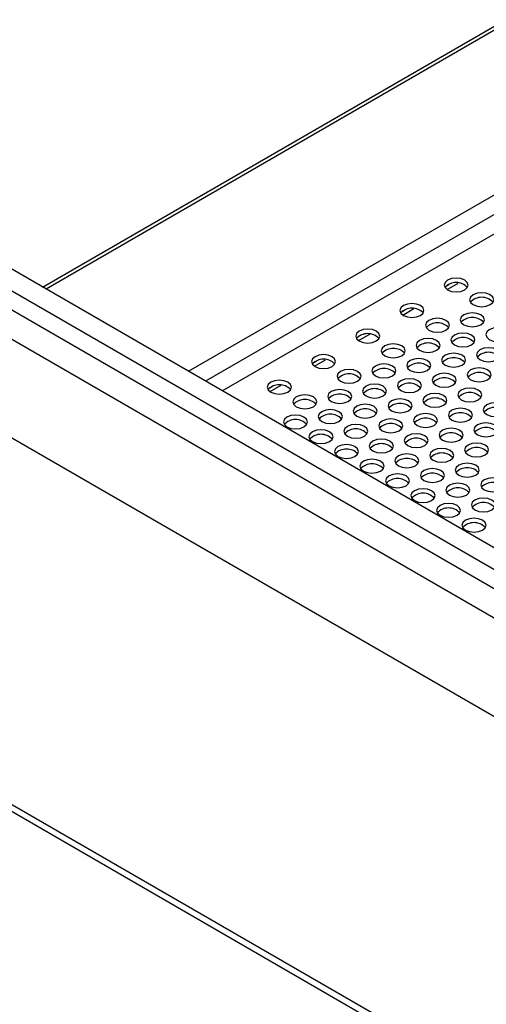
# Model space of a CAD drawing. Header units: millimetres. Extents: x 16 to 503, y 3 to 290.
# Tile 69 of 169: x 97.66 to 100.65, y 127.58 to 133.87. Entities that reach past the tile are written whole.
import ezdxf

# ---------------------------------------------------------------- set-up
doc = ezdxf.new("R2010")
doc.units = ezdxf.units.MM

msp = doc.modelspace()

# ---------------------------------------------------------------- linework, layer by layer
at = {"color": 7, "linetype": 'Continuous', "lineweight": 25}
for p, q in [((105.1061, 127.8106), (80.838, 141.8202)), ((105.0989, 127.6931), (80.7635, 141.7416)), ((105.088, 127.511), (81.0464, 141.3899)), ((105.1061, 127.9503), (81.7708, 141.4215)), ((81.0464, 140.7618), (105.088, 126.8829)), ((80.7635, 138.5789), (105.0989, 124.5304)), ((80.7906, 138.5191), (105.126, 124.4706)), ((98.7427, 131.6238), (103.2672, 134.2358)), ((103.3216, 134.141), (98.852, 131.5608)), ((98.9593, 131.4988), (103.3216, 134.017)), ((97.809, 132.1629), (100.9804, 133.9937)), ((101.0192, 133.9901), (97.8315, 132.1499)), ((100.3927, 132.17), (100.4108, 132.1805)), ((100.3968, 132.1469), (100.4681, 132.1881)), ((100.1099, 132.0068), (100.1279, 132.0172)), ((100.114, 131.9836), (100.1853, 132.0248)), ((99.827, 131.8435), (99.8451, 131.8539)), ((99.8311, 131.8204), (99.9024, 131.8615)), ((99.5442, 131.6802), (99.5623, 131.6906)), ((99.5483, 131.6571), (99.6196, 131.6982)), ((99.2613, 131.5169), (99.2794, 131.5273)), ((99.2654, 131.4938), (99.3367, 131.535))]:
    msp.add_line(p, q, dxfattribs=at)
at = {"color": 7, "linetype": 'Continuous', "lineweight": 25, "flags": 128}
for points in [[(100.5098, 132.1443), (100.5265, 132.1587), (100.5323, 132.1757), (100.5265, 132.1927), (100.5098, 132.2071), (100.4848, 132.2167), (100.4554, 132.2201), (100.426, 132.2167), (100.401, 132.2071), (100.3843, 132.1927), (100.3785, 132.1757), (100.3843, 132.1587), (100.401, 132.1443), (100.426, 132.1347), (100.4554, 132.1313), (100.4848, 132.1347), (100.5098, 132.1443)], [(100.673, 132.0501), (100.6896, 132.0645), (100.6955, 132.0815), (100.6896, 132.0985), (100.673, 132.1129), (100.648, 132.1225), (100.6186, 132.1259), (100.5891, 132.1225), (100.5642, 132.1129), (100.5475, 132.0985), (100.5416, 132.0815), (100.5475, 132.0645), (100.5642, 132.0501), (100.5891, 132.0405), (100.6186, 132.0371), (100.648, 132.0405), (100.673, 132.0501)], [(100.2269, 131.981), (100.2436, 131.9954), (100.2495, 132.0124), (100.2436, 132.0294), (100.2269, 132.0438), (100.202, 132.0534), (100.1725, 132.0568), (100.1431, 132.0534), (100.1182, 132.0438), (100.1015, 132.0294), (100.0956, 132.0124), (100.1015, 131.9954), (100.1182, 131.981), (100.1431, 131.9714), (100.1725, 131.968), (100.202, 131.9714), (100.2269, 131.981)], [(100.6131, 131.9214), (100.6298, 131.9358), (100.6357, 131.9528), (100.6298, 131.9698), (100.6131, 131.9842), (100.5882, 131.9938), (100.5587, 131.9972), (100.5293, 131.9938), (100.5043, 131.9842), (100.4877, 131.9698), (100.4818, 131.9528), (100.4877, 131.9358), (100.5043, 131.9214), (100.5293, 131.9117), (100.5587, 131.9084), (100.5882, 131.9117), (100.6131, 131.9214)], [(100.3901, 131.8868), (100.4068, 131.9012), (100.4126, 131.9182), (100.4068, 131.9352), (100.3901, 131.9496), (100.3652, 131.9592), (100.3357, 131.9626), (100.3063, 131.9592), (100.2813, 131.9496), (100.2647, 131.9352), (100.2588, 131.9182), (100.2647, 131.9012), (100.2813, 131.8868), (100.3063, 131.8772), (100.3357, 131.8738), (100.3652, 131.8772), (100.3901, 131.8868)], [(99.9441, 131.8177), (99.9608, 131.8321), (99.9666, 131.8491), (99.9608, 131.8661), (99.9441, 131.8805), (99.9191, 131.8902), (99.8897, 131.8935), (99.8603, 131.8902), (99.8353, 131.8805), (99.8186, 131.8661), (99.8128, 131.8491), (99.8186, 131.8321), (99.8353, 131.8177), (99.8603, 131.8081), (99.8897, 131.8047), (99.9191, 131.8081), (99.9441, 131.8177)], [(100.5533, 131.7926), (100.57, 131.807), (100.5758, 131.824), (100.57, 131.841), (100.5533, 131.8554), (100.5283, 131.865), (100.4989, 131.8684), (100.4695, 131.865), (100.4445, 131.8554), (100.4278, 131.841), (100.422, 131.824), (100.4278, 131.807), (100.4445, 131.7926), (100.4695, 131.783), (100.4989, 131.7796), (100.5283, 131.783), (100.5533, 131.7926)], [(100.7763, 131.8272), (100.793, 131.8416), (100.7988, 131.8586), (100.793, 131.8755), (100.7763, 131.89), (100.7514, 131.8996), (100.7219, 131.903), (100.6925, 131.8996), (100.6675, 131.89), (100.6508, 131.8755), (100.645, 131.8586), (100.6508, 131.8416), (100.6675, 131.8272), (100.6925, 131.8175), (100.7219, 131.8141), (100.7514, 131.8175), (100.7763, 131.8272)], [(100.3303, 131.7581), (100.347, 131.7725), (100.3528, 131.7895), (100.347, 131.8065), (100.3303, 131.8209), (100.3053, 131.8305), (100.2759, 131.8339), (100.2465, 131.8305), (100.2215, 131.8209), (100.2048, 131.8065), (100.199, 131.7895), (100.2048, 131.7725), (100.2215, 131.7581), (100.2465, 131.7484), (100.2759, 131.7451), (100.3053, 131.7484), (100.3303, 131.7581)], [(100.1073, 131.7235), (100.124, 131.7379), (100.1298, 131.7549), (100.124, 131.7719), (100.1073, 131.7863), (100.0823, 131.796), (100.0529, 131.7993), (100.0234, 131.796), (99.9985, 131.7863), (99.9818, 131.7719), (99.976, 131.7549), (99.9818, 131.7379), (99.9985, 131.7235), (100.0234, 131.7139), (100.0529, 131.7105), (100.0823, 131.7139), (100.1073, 131.7235)], [(100.4935, 131.6639), (100.5101, 131.6783), (100.516, 131.6953), (100.5101, 131.7123), (100.4935, 131.7267), (100.4685, 131.7363), (100.4391, 131.7397), (100.4096, 131.7363), (100.3847, 131.7267), (100.368, 131.7123), (100.3622, 131.6953), (100.368, 131.6783), (100.3847, 131.6639), (100.4096, 131.6542), (100.4391, 131.6509), (100.4685, 131.6542), (100.4935, 131.6639)], [(100.7165, 131.6984), (100.7332, 131.7128), (100.739, 131.7298), (100.7332, 131.7468), (100.7165, 131.7612), (100.6915, 131.7708), (100.6621, 131.7742), (100.6326, 131.7708), (100.6077, 131.7612), (100.591, 131.7468), (100.5852, 131.7298), (100.591, 131.7128), (100.6077, 131.6984), (100.6326, 131.6888), (100.6621, 131.6854), (100.6915, 131.6888), (100.7165, 131.6984)], [(99.6613, 131.6545), (99.6779, 131.6689), (99.6838, 131.6859), (99.6779, 131.7028), (99.6613, 131.7173), (99.6363, 131.7269), (99.6069, 131.7303), (99.5774, 131.7269), (99.5525, 131.7173), (99.5358, 131.7028), (99.5299, 131.6859), (99.5358, 131.6689), (99.5525, 131.6545), (99.5774, 131.6448), (99.6069, 131.6414), (99.6363, 131.6448), (99.6613, 131.6545)], [(100.2705, 131.6293), (100.2871, 131.6437), (100.293, 131.6607), (100.2871, 131.6777), (100.2705, 131.6921), (100.2455, 131.7018), (100.2161, 131.7051), (100.1866, 131.7018), (100.1617, 131.6921), (100.145, 131.6777), (100.1391, 131.6607), (100.145, 131.6437), (100.1617, 131.6293), (100.1866, 131.6197), (100.2161, 131.6163), (100.2455, 131.6197), (100.2705, 131.6293)], [(99.8244, 131.5603), (99.8411, 131.5747), (99.847, 131.5917), (99.8411, 131.6086), (99.8244, 131.6231), (99.7995, 131.6327), (99.77, 131.6361), (99.7406, 131.6327), (99.7156, 131.6231), (99.699, 131.6086), (99.6931, 131.5917), (99.699, 131.5747), (99.7156, 131.5603), (99.7406, 131.5506), (99.77, 131.5472), (99.7995, 131.5506), (99.8244, 131.5603)], [(100.0474, 131.5948), (100.0641, 131.6092), (100.07, 131.6262), (100.0641, 131.6432), (100.0474, 131.6576), (100.0225, 131.6672), (99.9931, 131.6706), (99.9636, 131.6672), (99.9387, 131.6576), (99.922, 131.6432), (99.9161, 131.6262), (99.922, 131.6092), (99.9387, 131.5948), (99.9636, 131.5852), (99.9931, 131.5818), (100.0225, 131.5852), (100.0474, 131.5948)], [(100.4336, 131.5351), (100.4503, 131.5495), (100.4562, 131.5665), (100.4503, 131.5835), (100.4336, 131.5979), (100.4087, 131.6076), (100.3792, 131.6109), (100.3498, 131.6076), (100.3248, 131.5979), (100.3082, 131.5835), (100.3023, 131.5665), (100.3082, 131.5495), (100.3248, 131.5351), (100.3498, 131.5255), (100.3792, 131.5221), (100.4087, 131.5255), (100.4336, 131.5351)], [(100.6566, 131.5697), (100.6733, 131.5841), (100.6792, 131.6011), (100.6733, 131.6181), (100.6566, 131.6325), (100.6317, 131.6421), (100.6023, 131.6455), (100.5728, 131.6421), (100.5479, 131.6325), (100.5312, 131.6181), (100.5253, 131.6011), (100.5312, 131.5841), (100.5479, 131.5697), (100.5728, 131.56), (100.6023, 131.5567), (100.6317, 131.56), (100.6566, 131.5697)], [(99.3784, 131.4912), (99.3951, 131.5056), (99.4009, 131.5226), (99.3951, 131.5396), (99.3784, 131.554), (99.3535, 131.5636), (99.324, 131.567), (99.2946, 131.5636), (99.2696, 131.554), (99.253, 131.5396), (99.2471, 131.5226), (99.253, 131.5056), (99.2696, 131.4912), (99.2946, 131.4815), (99.324, 131.4782), (99.3535, 131.4815), (99.3784, 131.4912)], [(100.2106, 131.5006), (100.2273, 131.515), (100.2332, 131.532), (100.2273, 131.549), (100.2106, 131.5634), (100.1857, 131.573), (100.1562, 131.5764), (100.1268, 131.573), (100.1018, 131.5634), (100.0852, 131.549), (100.0793, 131.532), (100.0852, 131.515), (100.1018, 131.5006), (100.1268, 131.491), (100.1562, 131.4876), (100.1857, 131.491), (100.2106, 131.5006)], [(99.7646, 131.4315), (99.7813, 131.4459), (99.7871, 131.4629), (99.7813, 131.4799), (99.7646, 131.4943), (99.7396, 131.5039), (99.7102, 131.5073), (99.6808, 131.5039), (99.6558, 131.4943), (99.6391, 131.4799), (99.6333, 131.4629), (99.6391, 131.4459), (99.6558, 131.4315), (99.6808, 131.4219), (99.7102, 131.4185), (99.7396, 131.4219), (99.7646, 131.4315)], [(99.9876, 131.4661), (100.0043, 131.4805), (100.0101, 131.4975), (100.0043, 131.5144), (99.9876, 131.5289), (99.9627, 131.5385), (99.9332, 131.5419), (99.9038, 131.5385), (99.8788, 131.5289), (99.8622, 131.5144), (99.8563, 131.4975), (99.8622, 131.4805), (99.8788, 131.4661), (99.9038, 131.4564), (99.9332, 131.453), (99.9627, 131.4564), (99.9876, 131.4661)], [(100.5968, 131.4409), (100.6135, 131.4553), (100.6193, 131.4723), (100.6135, 131.4893), (100.5968, 131.5037), (100.5719, 131.5134), (100.5424, 131.5167), (100.513, 131.5134), (100.488, 131.5037), (100.4714, 131.4893), (100.4655, 131.4723), (100.4714, 131.4553), (100.488, 131.4409), (100.513, 131.4313), (100.5424, 131.4279), (100.5719, 131.4313), (100.5968, 131.4409)], [(99.5416, 131.397), (99.5583, 131.4114), (99.5641, 131.4284), (99.5583, 131.4454), (99.5416, 131.4598), (99.5166, 131.4694), (99.4872, 131.4728), (99.4578, 131.4694), (99.4328, 131.4598), (99.4161, 131.4454), (99.4103, 131.4284), (99.4161, 131.4114), (99.4328, 131.397), (99.4578, 131.3873), (99.4872, 131.384), (99.5166, 131.3873), (99.5416, 131.397)], [(100.1508, 131.3719), (100.1675, 131.3863), (100.1733, 131.4033), (100.1675, 131.4202), (100.1508, 131.4347), (100.1258, 131.4443), (100.0964, 131.4477), (100.067, 131.4443), (100.042, 131.4347), (100.0253, 131.4202), (100.0195, 131.4033), (100.0253, 131.3863), (100.042, 131.3719), (100.067, 131.3622), (100.0964, 131.3588), (100.1258, 131.3622), (100.1508, 131.3719)], [(100.3738, 131.4064), (100.3905, 131.4208), (100.3963, 131.4378), (100.3905, 131.4548), (100.3738, 131.4692), (100.3488, 131.4788), (100.3194, 131.4822), (100.29, 131.4788), (100.265, 131.4692), (100.2483, 131.4548), (100.2425, 131.4378), (100.2483, 131.4208), (100.265, 131.4064), (100.29, 131.3968), (100.3194, 131.3934), (100.3488, 131.3968), (100.3738, 131.4064)], [(100.76, 131.3467), (100.7767, 131.3611), (100.7825, 131.3781), (100.7767, 131.3951), (100.76, 131.4095), (100.735, 131.4192), (100.7056, 131.4225), (100.6762, 131.4192), (100.6512, 131.4095), (100.6345, 131.3951), (100.6287, 131.3781), (100.6345, 131.3611), (100.6512, 131.3467), (100.6762, 131.3371), (100.7056, 131.3337), (100.735, 131.3371), (100.76, 131.3467)], [(99.7048, 131.3028), (99.7214, 131.3172), (99.7273, 131.3342), (99.7214, 131.3512), (99.7048, 131.3656), (99.6798, 131.3752), (99.6504, 131.3786), (99.6209, 131.3752), (99.596, 131.3656), (99.5793, 131.3512), (99.5735, 131.3342), (99.5793, 131.3172), (99.596, 131.3028), (99.6209, 131.2931), (99.6504, 131.2898), (99.6798, 131.2931), (99.7048, 131.3028)], [(99.9278, 131.3373), (99.9445, 131.3517), (99.9503, 131.3687), (99.9445, 131.3857), (99.9278, 131.4001), (99.9028, 131.4097), (99.8734, 131.4131), (99.844, 131.4097), (99.819, 131.4001), (99.8023, 131.3857), (99.7965, 131.3687), (99.8023, 131.3517), (99.819, 131.3373), (99.844, 131.3277), (99.8734, 131.3243), (99.9028, 131.3277), (99.9278, 131.3373)], [(100.537, 131.3122), (100.5537, 131.3266), (100.5595, 131.3436), (100.5537, 131.3606), (100.537, 131.375), (100.512, 131.3846), (100.4826, 131.388), (100.4532, 131.3846), (100.4282, 131.375), (100.4115, 131.3606), (100.4057, 131.3436), (100.4115, 131.3266), (100.4282, 131.3122), (100.4532, 131.3026), (100.4826, 131.2992), (100.512, 131.3026), (100.537, 131.3122)], [(99.4818, 131.2682), (99.4984, 131.2826), (99.5043, 131.2996), (99.4984, 131.3166), (99.4818, 131.331), (99.4568, 131.3407), (99.4274, 131.344), (99.3979, 131.3407), (99.373, 131.331), (99.3563, 131.3166), (99.3504, 131.2996), (99.3563, 131.2826), (99.373, 131.2682), (99.3979, 131.2586), (99.4274, 131.2552), (99.4568, 131.2586), (99.4818, 131.2682)], [(100.091, 131.2431), (100.1076, 131.2575), (100.1135, 131.2745), (100.1076, 131.2915), (100.091, 131.3059), (100.066, 131.3155), (100.0366, 131.3189), (100.0071, 131.3155), (99.9822, 131.3059), (99.9655, 131.2915), (99.9596, 131.2745), (99.9655, 131.2575), (99.9822, 131.2431), (100.0071, 131.2335), (100.0366, 131.2301), (100.066, 131.2335), (100.091, 131.2431)], [(100.314, 131.2777), (100.3306, 131.2921), (100.3365, 131.3091), (100.3306, 131.326), (100.314, 131.3405), (100.289, 131.3501), (100.2596, 131.3535), (100.2301, 131.3501), (100.2052, 131.3405), (100.1885, 131.326), (100.1827, 131.3091), (100.1885, 131.2921), (100.2052, 131.2777), (100.2301, 131.268), (100.2596, 131.2646), (100.289, 131.268), (100.314, 131.2777)], [(99.6449, 131.174), (99.6616, 131.1884), (99.6675, 131.2054), (99.6616, 131.2224), (99.6449, 131.2368), (99.62, 131.2465), (99.5905, 131.2498), (99.5611, 131.2465), (99.5362, 131.2368), (99.5195, 131.2224), (99.5136, 131.2054), (99.5195, 131.1884), (99.5362, 131.174), (99.5611, 131.1644), (99.5905, 131.161), (99.62, 131.1644), (99.6449, 131.174)], [(99.8679, 131.2086), (99.8846, 131.223), (99.8905, 131.24), (99.8846, 131.257), (99.8679, 131.2714), (99.843, 131.281), (99.8136, 131.2844), (99.7841, 131.281), (99.7592, 131.2714), (99.7425, 131.257), (99.7366, 131.24), (99.7425, 131.223), (99.7592, 131.2086), (99.7841, 131.1989), (99.8136, 131.1956), (99.843, 131.1989), (99.8679, 131.2086)], [(100.4771, 131.1834), (100.4938, 131.1979), (100.4997, 131.2148), (100.4938, 131.2318), (100.4771, 131.2463), (100.4522, 131.2559), (100.4228, 131.2593), (100.3933, 131.2559), (100.3684, 131.2463), (100.3517, 131.2318), (100.3458, 131.2148), (100.3517, 131.1979), (100.3684, 131.1834), (100.3933, 131.1738), (100.4228, 131.1704), (100.4522, 131.1738), (100.4771, 131.1834)], [(100.7002, 131.218), (100.7168, 131.2324), (100.7227, 131.2494), (100.7168, 131.2664), (100.7002, 131.2808), (100.6752, 131.2904), (100.6458, 131.2938), (100.6163, 131.2904), (100.5914, 131.2808), (100.5747, 131.2664), (100.5688, 131.2494), (100.5747, 131.2324), (100.5914, 131.218), (100.6163, 131.2084), (100.6458, 131.205), (100.6752, 131.2084), (100.7002, 131.218)], [(100.0311, 131.1144), (100.0478, 131.1288), (100.0537, 131.1458), (100.0478, 131.1628), (100.0311, 131.1772), (100.0062, 131.1868), (99.9767, 131.1902), (99.9473, 131.1868), (99.9223, 131.1772), (99.9057, 131.1628), (99.8998, 131.1458), (99.9057, 131.1288), (99.9223, 131.1144), (99.9473, 131.1047), (99.9767, 131.1014), (100.0062, 131.1047), (100.0311, 131.1144)], [(100.2541, 131.1489), (100.2708, 131.1633), (100.2767, 131.1803), (100.2708, 131.1973), (100.2541, 131.2117), (100.2292, 131.2213), (100.1997, 131.2247), (100.1703, 131.2213), (100.1454, 131.2117), (100.1287, 131.1973), (100.1228, 131.1803), (100.1287, 131.1633), (100.1454, 131.1489), (100.1703, 131.1393), (100.1997, 131.1359), (100.2292, 131.1393), (100.2541, 131.1489)], [(99.8081, 131.0798), (99.8248, 131.0942), (99.8306, 131.1112), (99.8248, 131.1282), (99.8081, 131.1426), (99.7832, 131.1523), (99.7537, 131.1556), (99.7243, 131.1523), (99.6993, 131.1426), (99.6827, 131.1282), (99.6768, 131.1112), (99.6827, 131.0942), (99.6993, 131.0798), (99.7243, 131.0702), (99.7537, 131.0668), (99.7832, 131.0702), (99.8081, 131.0798)], [(100.4173, 131.0547), (100.434, 131.0691), (100.4398, 131.0861), (100.434, 131.1031), (100.4173, 131.1175), (100.3924, 131.1271), (100.3629, 131.1305), (100.3335, 131.1271), (100.3085, 131.1175), (100.2919, 131.1031), (100.286, 131.0861), (100.2919, 131.0691), (100.3085, 131.0547), (100.3335, 131.0451), (100.3629, 131.0417), (100.3924, 131.0451), (100.4173, 131.0547)], [(100.6403, 131.0892), (100.657, 131.1037), (100.6629, 131.1206), (100.657, 131.1376), (100.6403, 131.152), (100.6154, 131.1617), (100.5859, 131.1651), (100.5565, 131.1617), (100.5315, 131.152), (100.5149, 131.1376), (100.509, 131.1206), (100.5149, 131.1037), (100.5315, 131.0892), (100.5565, 131.0796), (100.5859, 131.0762), (100.6154, 131.0796), (100.6403, 131.0892)], [(99.9713, 130.9856), (99.988, 131), (99.9938, 131.017), (99.988, 131.034), (99.9713, 131.0484), (99.9463, 131.0581), (99.9169, 131.0614), (99.8875, 131.0581), (99.8625, 131.0484), (99.8458, 131.034), (99.84, 131.017), (99.8458, 131), (99.8625, 130.9856), (99.8875, 130.976), (99.9169, 130.9726), (99.9463, 130.976), (99.9713, 130.9856)], [(100.1943, 131.0202), (100.211, 131.0346), (100.2168, 131.0516), (100.211, 131.0686), (100.1943, 131.083), (100.1693, 131.0926), (100.1399, 131.096), (100.1105, 131.0926), (100.0855, 131.083), (100.0688, 131.0686), (100.063, 131.0516), (100.0688, 131.0346), (100.0855, 131.0202), (100.1105, 131.0105), (100.1399, 131.0072), (100.1693, 131.0105), (100.1943, 131.0202)], [(100.3575, 130.926), (100.3742, 130.9404), (100.38, 130.9574), (100.3742, 130.9744), (100.3575, 130.9888), (100.3325, 130.9984), (100.3031, 131.0018), (100.2737, 130.9984), (100.2487, 130.9888), (100.232, 130.9744), (100.2262, 130.9574), (100.232, 130.9404), (100.2487, 130.926), (100.2737, 130.9163), (100.3031, 130.913), (100.3325, 130.9163), (100.3575, 130.926)], [(100.5805, 130.9605), (100.5972, 130.9749), (100.603, 130.9919), (100.5972, 131.0089), (100.5805, 131.0233), (100.5555, 131.0329), (100.5261, 131.0363), (100.4967, 131.0329), (100.4717, 131.0233), (100.455, 131.0089), (100.4492, 130.9919), (100.455, 130.9749), (100.4717, 130.9605), (100.4967, 130.9509), (100.5261, 130.9475), (100.5555, 130.9509), (100.5805, 130.9605)], [(100.1345, 130.8914), (100.1511, 130.9058), (100.157, 130.9228), (100.1511, 130.9398), (100.1345, 130.9542), (100.1095, 130.9639), (100.0801, 130.9672), (100.0506, 130.9639), (100.0257, 130.9542), (100.009, 130.9398), (100.0032, 130.9228), (100.009, 130.9058), (100.0257, 130.8914), (100.0506, 130.8818), (100.0801, 130.8784), (100.1095, 130.8818), (100.1345, 130.8914)], [(100.7437, 130.8663), (100.7603, 130.8807), (100.7662, 130.8977), (100.7603, 130.9147), (100.7437, 130.9291), (100.7187, 130.9387), (100.6893, 130.9421), (100.6598, 130.9387), (100.6349, 130.9291), (100.6182, 130.9147), (100.6124, 130.8977), (100.6182, 130.8807), (100.6349, 130.8663), (100.6598, 130.8567), (100.6893, 130.8533), (100.7187, 130.8567), (100.7437, 130.8663)], [(100.2977, 130.7972), (100.3143, 130.8116), (100.3202, 130.8286), (100.3143, 130.8456), (100.2977, 130.86), (100.2727, 130.8697), (100.2433, 130.873), (100.2138, 130.8697), (100.1889, 130.86), (100.1722, 130.8456), (100.1663, 130.8286), (100.1722, 130.8116), (100.1889, 130.7972), (100.2138, 130.7876), (100.2433, 130.7842), (100.2727, 130.7876), (100.2977, 130.7972)], [(100.5207, 130.8318), (100.5373, 130.8462), (100.5432, 130.8632), (100.5373, 130.8802), (100.5207, 130.8946), (100.4957, 130.9042), (100.4663, 130.9076), (100.4368, 130.9042), (100.4119, 130.8946), (100.3952, 130.8802), (100.3893, 130.8632), (100.3952, 130.8462), (100.4119, 130.8318), (100.4368, 130.8221), (100.4663, 130.8188), (100.4957, 130.8221), (100.5207, 130.8318)], [(100.6838, 130.7376), (100.7005, 130.752), (100.7064, 130.769), (100.7005, 130.786), (100.6838, 130.8004), (100.6589, 130.81), (100.6294, 130.8134), (100.6, 130.81), (100.5751, 130.8004), (100.5584, 130.786), (100.5525, 130.769), (100.5584, 130.752), (100.5751, 130.7376), (100.6, 130.7279), (100.6294, 130.7246), (100.6589, 130.7279), (100.6838, 130.7376)], [(100.4608, 130.703), (100.4775, 130.7174), (100.4834, 130.7344), (100.4775, 130.7514), (100.4608, 130.7658), (100.4359, 130.7755), (100.4064, 130.7788), (100.377, 130.7755), (100.352, 130.7658), (100.3354, 130.7514), (100.3295, 130.7344), (100.3354, 130.7174), (100.352, 130.703), (100.377, 130.6934), (100.4064, 130.69), (100.4359, 130.6934), (100.4608, 130.703)], [(100.624, 130.6088), (100.6407, 130.6232), (100.6465, 130.6402), (100.6407, 130.6572), (100.624, 130.6716), (100.5991, 130.6813), (100.5696, 130.6846), (100.5402, 130.6813), (100.5152, 130.6716), (100.4985, 130.6572), (100.4927, 130.6402), (100.4985, 130.6232), (100.5152, 130.6088), (100.5402, 130.5992), (100.5696, 130.5958), (100.5991, 130.5992), (100.624, 130.6088)]]:
    msp.add_lwpolyline(points, dxfattribs=at)
at = {"color": 7, "linetype": 'Continuous', "lineweight": 25}
for centre in [(100.4554, 132.0928), (100.6186, 131.9986), (100.1725, 131.9296), (100.3357, 131.8354), (100.5587, 131.8699), (99.8897, 131.7663), (100.2759, 131.7066), (100.4989, 131.7412), (100.0529, 131.6721), (100.6621, 131.647), (99.6069, 131.603), (100.2161, 131.5779), (100.4391, 131.6124), (99.9931, 131.5433), (100.6023, 131.5182), (99.77, 131.5088), (100.3792, 131.4837), (99.324, 131.4397), (99.9332, 131.4146), (100.1562, 131.4491), (100.5424, 131.3895), (99.4872, 131.3455), (99.7102, 131.3801), (100.3194, 131.3549), (99.8734, 131.2859), (100.0964, 131.3204), (100.4826, 131.2607), (100.7056, 131.2953), (99.4274, 131.2168), (99.6504, 131.2513), (100.2596, 131.2262), (99.8136, 131.1571), (100.0366, 131.1916), (100.6458, 131.1665), (99.5905, 131.1226), (100.1997, 131.0974), (100.4228, 131.132), (99.7537, 131.0284), (99.9767, 131.0629), (100.5859, 131.0378), (100.1399, 130.9687), (100.3629, 131.0032), (99.9169, 130.9342), (100.5261, 130.909), (100.0801, 130.84), (100.3031, 130.8745), (100.4663, 130.7803), (100.6893, 130.8148), (100.2433, 130.7458), (100.4064, 130.6516), (100.6294, 130.6861), (100.5696, 130.5574)]:
    msp.add_arc(centre, 0.0984, 43.02572, 136.97428, dxfattribs=at)

doc.saveas('drawing.dxf')
